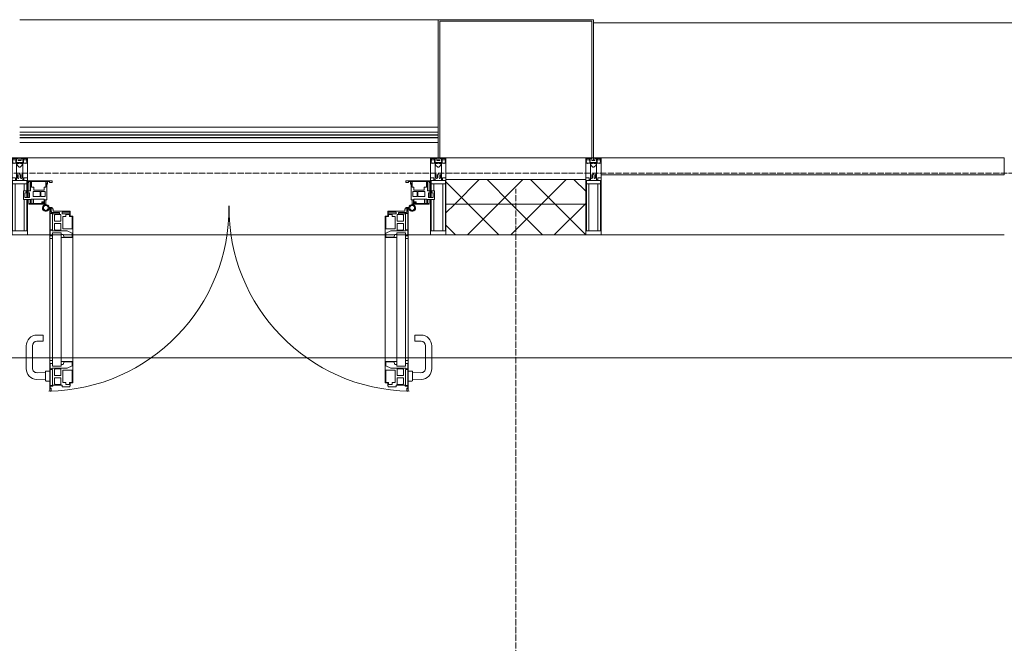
# Model space of a CAD drawing. Header units: millimetres. Extents: x 5617 to 132318, y 7718 to 193536.
# Tile 66 of 81: x 53646 to 56851, y 31570 to 33600. Entities that reach past the tile are written whole.
import ezdxf

# ---------------------------------------------------------------- set-up
doc = ezdxf.new("R2010")
doc.units = ezdxf.units.MM
doc.linetypes.add('ADSK_Линия сетки', pattern=[25, 20, -2.5, 0, -2.5])
doc.linetypes.add('Линия сетки', pattern=[25, 20, -2.5, 0, -2.5])
for name, color, linetype, lineweight in [('Двери', 7, 'Continuous', 18), ('Импосты витража', 7, 'Continuous', 18), ('Колонны', 7, 'Continuous', 18), ('Ограждение', 7, 'Continuous', 18), ('Оси', 7, 'Continuous', 9), ('Панели витража', 7, 'Continuous', 18), ('Перекрытия', 7, 'Continuous', 18), ('Поручни', 7, 'Continuous', 18), ('Стены разрез', 7, 'Continuous', 40), ('Стены штриховка', 7, 'Continuous', 40), ('Элементы узлов', 7, 'Continuous', 18)]:
    doc.layers.add(name, color=color, linetype=linetype, lineweight=lineweight)
pattern_1 = [(45, (0, 0), (-70.71068, 70.71068), []), (135, (0, 0), (-70.71068, -70.71068), [])]

# ---------------------------------------------------------------- blocks, each defined once
blk = doc.blocks.new('135_SLK_K4_AR_rvt-1-МКСС_К4_L13_45_000_')
at = {"layer": 'Перекрытия', "color": 253, "true_color": 0xaaaaaa}
blk.add_line((124100, 32500), (120650, 32500), dxfattribs=at)
blk = doc.blocks.new('System Panel - A_PAN_Glass-7513884-МКСС_К4_L13_45_000_')
at = {"layer": 'Панели витража', "color": 253, "lineweight": 5, "true_color": 0xaaaaaa}
for p, q in [((656.25, 0), (-656.25, 0)), ((-656.25, 0), (-656.25, -55)), ((656.25, -55), (656.25, 0)), ((-656.25, -55), (656.25, -55))]:
    blk.add_line(p, q, dxfattribs=at)
blk = doc.blocks.new('Rectangular Mullion - R_StandardFrame_50Wx250H-V86-МКСС_К4_L13_45_000_')
at = {"layer": 'Импосты витража', "color": 253, "lineweight": 5, "true_color": 0xaaaaaa}
blk.add_line((127540, 32900), (126227.5, 32900), dxfattribs=at)
blk = doc.blocks.new('Rectangular Mullion - 50Wx250H-V62-МКСС_К4_L13_45_000_')
at = {"layer": 'Элементы узлов', "color": 253, "lineweight": 5, "true_color": 0xaaaaaa}
for p, q in [((-25, 135.1), (-25, 250)), ((-25, 250), (0, 250)), ((-23, 237.3), (0, 237.3)), ((-23, 237.3), (-23, 135.1)), ((-14.9, 135.1), (-14.9, 237.3)), ((25, 250), (0, 250)), ((23, 237.3), (0, 237.3)), ((14.9, 84), (14.9, 237.3)), ((23, 237.3), (23, 73.6)), ((25, 65.2), (25, 250)), ((-25, 113.4), (-25, 128.4)), ((-23, 128.4), (-23, 113.4)), ((-25, 65.2), (-25, 110.1)), ((-23, 110.1), (-23, 73.6)), ((-14.9, 84), (-14.9, 106.6)), ((-14, 65.2), (-25, 65.2)), ((0, 84), (-23, 84)), ((-0.5, 73.6), (-23, 73.6)), ((-14, 71.3), (-14, 65.2)), ((-10, 71.3), (-14, 71.3)), ((-10, 53), (-10, 71.3)), ((-7, 65.2), (-5.9, 67.3)), ((-7, 65.2), (-7, 54.7)), ((-4.1, 67.3), (-5.9, 67.3)), ((-4.1, 67.3), (-2.9, 65.1)), ((-2.9, 65.1), (-2.9, 54.6)), ((0, 84), (23, 84)), ((0.5, 73.6), (23, 73.6)), ((4.1, 67.3), (2.9, 65.1)), ((2.9, 65.1), (2.9, 54.6)), ((4.1, 67.3), (5.9, 67.3)), ((7, 65.2), (5.9, 67.3)), ((7, 65.2), (7, 54.7)), ((10, 71.3), (14, 71.3)), ((10, 53), (10, 71.3)), ((14, 71.3), (14, 65.2)), ((14, 65.2), (25, 65.2)), ((-8.7, 53), (-10, 53)), ((-10, 53), (-10, 17)), ((-8.7, 53), (-7, 54.7)), ((-1.3, 53), (-2.9, 54.6)), ((0, 53), (-1.3, 53)), ((0, 53), (1.3, 53)), ((1.3, 53), (2.9, 54.6)), ((8.7, 53), (7, 54.7)), ((8.7, 53), (10, 53)), ((10, 53), (10, 17)), ((-23.8, 14.6), (-25, 14.2)), ((-25, 0), (-25, 14.2)), ((-22.3, 17), (-23.8, 17)), ((-23.8, 17), (-23.8, 14.6)), ((-22.5, 10.6), (-23.8, 14.6)), ((-22.5, 10.6), (-23.7, 9.9)), ((-23.7, 1.3), (-23.7, 9.9)), ((-23.7, 1.3), (-11.8, 1.3)), ((-23.2, 10.2), (-22.5, 8)), ((-22.5, 8), (-22.5, 4.5)), ((-21.3, 4.5), (-22.5, 4.5)), ((-22.3, 17), (-22.3, 16)), ((-22.3, 16), (-21.3, 16)), ((-19, 17.6), (-21.3, 16)), ((-21.3, 4.5), (-21.3, 6.5)), ((-21.3, 6.5), (-14.2, 6.5)), ((-18.4, 16.6), (-19, 17.6)), ((-7.4, 16.6), (-18.4, 16.6)), ((-14.2, 6.5), (-14.2, 4.5)), ((-13.2, 4.5), (-14.2, 4.5)), ((-13.2, 4.5), (-12.2, 7.2)), ((-12.7, 7.6), (-11.3, 11.4)), ((-12.7, 7.6), (-11.8, 6.9)), ((-12.2, 9), (-12.2, 14.8)), ((-12.2, 14.8), (0, 14.8)), ((-11.8, 1.3), (-11.8, 6.9)), ((-10.5, 11.2), (-11.3, 11.4)), ((-10.5, 1.5), (-10.5, 11.2)), ((-4.8, 1.5), (-10.5, 1.5)), ((-10, 17), (-7.5, 17)), ((-8.5, 23), (-1.5, 30)), ((-8.5, 18.5), (-8.5, 23)), ((-7.5, 18.5), (-8.5, 18.5)), ((-7.5, 17), (-7.5, 18.5)), ((-7.4, 18), (-7.4, 16.6)), ((-2.6, 18), (-7.4, 18)), ((0, 8), (-4.8, 8)), ((-4.8, 1.5), (-4.8, 8)), ((-2.6, 18), (-2.6, 16.8)), ((-2.6, 16.8), (0, 16.8)), ((-1.5, 30), (0, 30)), ((1.5, 30), (0, 30)), ((2.6, 16.8), (0, 16.8)), ((0, 14.8), (0, 16.8)), ((0, 14.8), (0, 16.8)), ((12.2, 14.8), (0, 14.8)), ((0, 0), (0, 8)), ((0, 8), (4.8, 8)), ((0, 0), (0, 8)), ((8.5, 23), (1.5, 30)), ((2.6, 18), (2.6, 16.8)), ((2.6, 18), (7.4, 18)), ((4.8, 1.5), (4.8, 8)), ((4.8, 1.5), (10.5, 1.5)), ((7.4, 18), (7.4, 16.6)), ((7.4, 16.6), (18.4, 16.6)), ((7.5, 18.5), (8.5, 18.5)), ((7.5, 17), (7.5, 18.5)), ((10, 17), (7.5, 17)), ((8.5, 18.5), (8.5, 23)), ((10.5, 11.2), (11.3, 11.4)), ((10.5, 1.5), (10.5, 11.2)), ((12.7, 7.6), (11.3, 11.4)), ((12.7, 7.6), (11.8, 6.9)), ((11.8, 1.3), (11.8, 6.9)), ((23.7, 1.3), (11.8, 1.3)), ((12.2, 9), (12.2, 14.8)), ((13.2, 4.5), (12.2, 7.2)), ((13.2, 4.5), (14.2, 4.5)), ((21.3, 6.5), (14.2, 6.5)), ((14.2, 6.5), (14.2, 4.5)), ((18.4, 16.6), (19, 17.6)), ((19, 17.6), (21.3, 16)), ((22.3, 16), (21.3, 16)), ((21.3, 4.5), (21.3, 6.5)), ((21.3, 4.5), (22.5, 4.5)), ((22.3, 17), (22.3, 16)), ((22.3, 17), (23.8, 17)), ((22.5, 10.6), (23.8, 14.6)), ((22.5, 10.6), (23.7, 9.9)), ((23.2, 10.2), (22.5, 8)), ((22.5, 8), (22.5, 4.5)), ((23.7, 1.3), (23.7, 9.9)), ((23.8, 17), (23.8, 14.6)), ((23.8, 14.6), (25, 14.2)), ((25, 0), (25, 14.2)), ((-25, 0), (0, 0)), ((25, 0), (0, 0))]:
    blk.add_line(p, q, dxfattribs=at)
for centre, start, end in [((-0.5, 73.1), 360, 90), ((0.5, 73.1), 90, 180)]:
    blk.add_arc(centre, 0.5, start, end, dxfattribs=at)
blk = doc.blocks.new('Rectangular Mullion - R_StandardFrame_50Wx250H-V81-МКСС_К4_L13_45_000_')
at = {"layer": 'Импосты витража', "color": 253, "lineweight": 5, "true_color": 0xaaaaaa}
for p, q in [((-25, 135.1), (-25, 250)), ((-25, 250), (25, 250)), ((25, 250), (25, 0)), ((-25, 113.4), (-25, 128.4)), ((-25, 0), (-25, 110.1)), ((0, 0), (-25, 0)), ((25, 0), (5, 0))]:
    blk.add_line(p, q, dxfattribs=at)
blk = doc.blocks.new('Rectangular Mullion - 50Wx250H-2623690-МКСС_К4_L13_45_000_')
at = {"layer": 'Элементы узлов', "color": 253, "lineweight": 5, "true_color": 0xaaaaaa}
for p, q in [((-25, 65.2), (-25, 250)), ((-25, 250), (0, 250)), ((-23, 237.3), (0, 237.3)), ((-23, 237.3), (-23, 73.6)), ((-14.9, 84), (-14.9, 237.3)), ((25, 250), (0, 250)), ((23, 237.3), (0, 237.3)), ((14.9, 84), (14.9, 237.3)), ((23, 237.3), (23, 73.6)), ((25, 65.2), (25, 250)), ((-14, 65.2), (-25, 65.2)), ((0, 84), (-23, 84)), ((-0.5, 73.6), (-23, 73.6)), ((-14, 71.3), (-14, 65.2)), ((-10, 71.3), (-14, 71.3)), ((-10, 53), (-10, 71.3)), ((-7, 65.2), (-5.9, 67.3)), ((-7, 65.2), (-7, 54.7)), ((-4.1, 67.3), (-5.9, 67.3)), ((-4.1, 67.3), (-2.9, 65.1)), ((-2.9, 65.1), (-2.9, 54.6)), ((0, 84), (23, 84)), ((0.5, 73.6), (23, 73.6)), ((4.1, 67.3), (2.9, 65.1)), ((2.9, 65.1), (2.9, 54.6)), ((4.1, 67.3), (5.9, 67.3)), ((7, 65.2), (5.9, 67.3)), ((7, 65.2), (7, 54.7)), ((10, 71.3), (14, 71.3)), ((10, 53), (10, 71.3)), ((14, 71.3), (14, 65.2)), ((14, 65.2), (25, 65.2)), ((-8.7, 53), (-10, 53)), ((-10, 53), (-10, 17)), ((-8.7, 53), (-7, 54.7)), ((-1.3, 53), (-2.9, 54.6)), ((0, 53), (-1.3, 53)), ((0, 53), (1.3, 53)), ((1.3, 53), (2.9, 54.6)), ((8.7, 53), (7, 54.7)), ((8.7, 53), (10, 53)), ((10, 53), (10, 17)), ((-23.8, 14.6), (-25, 14.2)), ((-25, 0), (-25, 14.2)), ((-22.3, 17), (-23.8, 17)), ((-23.8, 17), (-23.8, 14.6)), ((-22.5, 10.6), (-23.8, 14.6)), ((-22.5, 10.6), (-23.7, 9.9)), ((-23.7, 1.3), (-23.7, 9.9)), ((-23.7, 1.3), (-11.8, 1.3)), ((-23.2, 10.2), (-22.5, 8)), ((-22.5, 8), (-22.5, 4.5)), ((-21.3, 4.5), (-22.5, 4.5)), ((-22.3, 17), (-22.3, 16)), ((-22.3, 16), (-21.3, 16)), ((-19, 17.6), (-21.3, 16)), ((-21.3, 4.5), (-21.3, 6.5)), ((-21.3, 6.5), (-14.2, 6.5)), ((-18.4, 16.6), (-19, 17.6)), ((-7.4, 16.6), (-18.4, 16.6)), ((-14.2, 6.5), (-14.2, 4.5)), ((-13.2, 4.5), (-14.2, 4.5)), ((-13.2, 4.5), (-12.2, 7.2)), ((-12.7, 7.6), (-11.3, 11.4)), ((-12.7, 7.6), (-11.8, 6.9)), ((-12.2, 9), (-12.2, 14.8)), ((-12.2, 14.8), (0, 14.8)), ((-11.8, 1.3), (-11.8, 6.9)), ((-10.5, 11.2), (-11.3, 11.4)), ((-10.5, 1.5), (-10.5, 11.2)), ((-4.8, 1.5), (-10.5, 1.5)), ((-10, 17), (-7.5, 17)), ((-8.5, 23), (-1.5, 30)), ((-8.5, 18.5), (-8.5, 23)), ((-7.5, 18.5), (-8.5, 18.5)), ((-7.5, 17), (-7.5, 18.5)), ((-7.4, 18), (-7.4, 16.6)), ((-2.6, 18), (-7.4, 18)), ((0, 8), (-4.8, 8)), ((-4.8, 1.5), (-4.8, 8)), ((-2.6, 18), (-2.6, 16.8)), ((-2.6, 16.8), (0, 16.8)), ((-1.5, 30), (0, 30)), ((1.5, 30), (0, 30)), ((2.6, 16.8), (0, 16.8)), ((0, 14.8), (0, 16.8)), ((0, 14.8), (0, 16.8)), ((12.2, 14.8), (0, 14.8)), ((0, 0), (0, 8)), ((0, 8), (4.8, 8)), ((0, 0), (0, 8)), ((8.5, 23), (1.5, 30)), ((2.6, 18), (2.6, 16.8)), ((2.6, 18), (7.4, 18)), ((4.8, 1.5), (4.8, 8)), ((4.8, 1.5), (10.5, 1.5)), ((7.4, 18), (7.4, 16.6)), ((7.4, 16.6), (18.4, 16.6)), ((7.5, 18.5), (8.5, 18.5)), ((7.5, 17), (7.5, 18.5)), ((10, 17), (7.5, 17)), ((8.5, 18.5), (8.5, 23)), ((10.5, 11.2), (11.3, 11.4)), ((10.5, 1.5), (10.5, 11.2)), ((12.7, 7.6), (11.3, 11.4)), ((12.7, 7.6), (11.8, 6.9)), ((11.8, 1.3), (11.8, 6.9)), ((23.7, 1.3), (11.8, 1.3)), ((12.2, 9), (12.2, 14.8)), ((13.2, 4.5), (12.2, 7.2)), ((13.2, 4.5), (14.2, 4.5)), ((21.3, 6.5), (14.2, 6.5)), ((14.2, 6.5), (14.2, 4.5)), ((18.4, 16.6), (19, 17.6)), ((19, 17.6), (21.3, 16)), ((22.3, 16), (21.3, 16)), ((21.3, 4.5), (21.3, 6.5)), ((21.3, 4.5), (22.5, 4.5)), ((22.3, 17), (22.3, 16)), ((22.3, 17), (23.8, 17)), ((22.5, 10.6), (23.8, 14.6)), ((22.5, 10.6), (23.7, 9.9)), ((23.2, 10.2), (22.5, 8)), ((22.5, 8), (22.5, 4.5)), ((23.7, 1.3), (23.7, 9.9)), ((23.8, 17), (23.8, 14.6)), ((23.8, 14.6), (25, 14.2)), ((25, 0), (25, 14.2)), ((-25, 0), (0, 0)), ((25, 0), (0, 0))]:
    blk.add_line(p, q, dxfattribs=at)
for centre, start, end in [((-0.5, 73.1), 360, 90), ((0.5, 73.1), 90, 180)]:
    blk.add_arc(centre, 0.5, start, end, dxfattribs=at)
blk = doc.blocks.new('Rectangular Mullion - R_StandardFrame_50Wx250H-7512947-МКСС_К4_L13_45_000_')
at = {"layer": 'Импосты витража', "color": 253, "lineweight": 5, "true_color": 0xaaaaaa}
for p, q in [((-25, 0), (-25, 250)), ((-25, 250), (25, 250)), ((25, 250), (25, 0)), ((-5, 0), (-25, 0)), ((25, 0), (0, 0))]:
    blk.add_line(p, q, dxfattribs=at)
blk = doc.blocks.new('A_PAN_ALU_Door_Double - EXT_1_Double_EQ 6_3-7514601-МКСС_К4_L13_45_000_')
at = {"layer": 'Двери', "color": 253, "lineweight": 5, "true_color": 0xaaaaaa}
for p, q in [((-583.7, 659.3), (-583.7, 758.9)), ((-583.7, 758.9), (-578.6, 758.9)), ((-583.7, 659.3), (-583.7, 758.9)), ((-583.7, 758.9), (-578.6, 758.9)), ((-581.6, 750.3), (-581.6, 742.3)), ((-579.8, 750.3), (-581.6, 750.3)), ((-581.6, 750.3), (-581.6, 742.3)), ((-579.8, 750.3), (-581.6, 750.3)), ((-581.6, 742.3), (-572.9, 742.3)), ((-581.6, 742.3), (-572.9, 742.3)), ((-581.6, 740.6), (-581.6, 688.2)), ((-574.6, 740.6), (-581.6, 740.6)), ((-581.6, 740.6), (-581.6, 688.2)), ((-574.6, 740.6), (-581.6, 740.6)), ((-579.8, 748.9), (-579.8, 750.3)), ((-579.8, 748.9), (-579.8, 750.3)), ((-578.6, 748.9), (-579.8, 748.9)), ((-578.6, 748.9), (-579.8, 748.9)), ((-578.6, 758.9), (-578.6, 748.9)), ((-578.6, 758.9), (-578.6, 748.9)), ((-574.6, 688.2), (-574.6, 740.6)), ((-574.6, 688.2), (-574.6, 740.6)), ((-572.9, 742.3), (-572.9, 739.3)), ((-572.9, 742.3), (-572.9, 739.3)), ((-572.9, 739.3), (-543.6, 739.3)), ((-572.9, 739.3), (-543.6, 739.3)), ((-566.1, 737.5), (-567.6, 734.8)), ((-566.1, 737.5), (-567.6, 734.8)), ((-547.7, 737.5), (-566.1, 737.5)), ((-547.7, 737.5), (-566.1, 737.5)), ((-547.7, 715.8), (-547.7, 737.5)), ((-547.7, 715.8), (-547.7, 737.5)), ((-543.6, 744.8), (-518.6, 744.8)), ((-543.6, 739.3), (-543.6, 744.8)), ((-543.6, 744.8), (-518.6, 744.8)), ((-543.6, 739.3), (-543.6, 744.8)), ((-518.6, 744.8), (-518.6, 741.8)), ((-518.6, 744.8), (-518.6, 741.8)), ((-518.6, 741.8), (-517.1, 741.8)), ((-518.6, 741.8), (-517.1, 741.8)), ((-517.1, 741.8), (-517.1, 732.3)), ((-517.1, 741.8), (-517.1, 732.3)), ((518.6, 741.8), (517.1, 741.8)), ((517.1, 741.8), (517.1, 732.3)), ((518.6, 741.8), (517.1, 741.8)), ((517.1, 741.8), (517.1, 732.3)), ((543.6, 744.8), (518.6, 744.8)), ((518.6, 744.8), (518.6, 741.8)), ((543.6, 744.8), (518.6, 744.8)), ((518.6, 744.8), (518.6, 741.8)), ((543.6, 739.3), (543.6, 744.8)), ((543.6, 739.3), (543.6, 744.8)), ((572.9, 739.3), (543.6, 739.3)), ((572.9, 739.3), (543.6, 739.3)), ((547.7, 715.8), (547.7, 737.5)), ((547.7, 737.5), (566.1, 737.5)), ((547.7, 715.8), (547.7, 737.5)), ((547.7, 737.5), (566.1, 737.5)), ((566.1, 737.5), (567.6, 734.8)), ((566.1, 737.5), (567.6, 734.8)), ((581.6, 742.3), (572.9, 742.3)), ((572.9, 742.3), (572.9, 739.3)), ((581.6, 742.3), (572.9, 742.3)), ((572.9, 742.3), (572.9, 739.3)), ((574.6, 688.2), (574.6, 740.6)), ((574.6, 740.6), (581.6, 740.6)), ((574.6, 688.2), (574.6, 740.6)), ((574.6, 740.6), (581.6, 740.6)), ((583.7, 758.9), (578.6, 758.9)), ((578.6, 758.9), (578.6, 748.9)), ((583.7, 758.9), (578.6, 758.9)), ((578.6, 758.9), (578.6, 748.9)), ((578.6, 748.9), (579.8, 748.9)), ((578.6, 748.9), (579.8, 748.9)), ((579.8, 748.9), (579.8, 750.3)), ((579.8, 750.3), (581.6, 750.3)), ((579.8, 748.9), (579.8, 750.3)), ((579.8, 750.3), (581.6, 750.3)), ((581.6, 750.3), (581.6, 742.3)), ((581.6, 750.3), (581.6, 742.3)), ((581.6, 740.6), (581.6, 688.2)), ((581.6, 740.6), (581.6, 688.2)), ((583.7, 659.3), (583.7, 758.9)), ((583.7, 659.3), (583.7, 758.9)), ((-567.6, 734.8), (-567.6, 715.8)), ((-567.6, 734.8), (-567.6, 715.8)), ((-567.6, 715.8), (-547.7, 715.8)), ((-567.6, 715.8), (-547.7, 715.8)), ((-567.6, 708), (-567.6, 688.9)), ((-547.7, 708), (-567.6, 708)), ((-567.6, 708), (-567.6, 688.9)), ((-547.7, 708), (-567.6, 708)), ((-547.7, 686.3), (-547.7, 708)), ((-547.7, 686.3), (-547.7, 708)), ((-541.3, 730.5), (-541.3, 691)), ((-531.2, 730.5), (-541.3, 730.5)), ((-541.3, 730.5), (-541.3, 691)), ((-531.2, 730.5), (-541.3, 730.5)), ((-531.2, 737.1), (-531.2, 730.5)), ((-518.8, 737.1), (-531.2, 737.1)), ((-531.2, 737.1), (-531.2, 730.5)), ((-518.8, 737.1), (-531.2, 737.1)), ((-518.8, 730.6), (-518.8, 737.1)), ((-518.8, 730.6), (-518.8, 737.1)), ((-510.6, 730.6), (-518.8, 730.6)), ((-510.6, 730.6), (-518.8, 730.6)), ((-517.1, 732.3), (-508.2, 732.3)), ((-517.1, 732.3), (-508.2, 732.3)), ((-510.6, 691), (-510.6, 730.6)), ((-510.6, 691), (-510.6, 730.6)), ((-508.2, 732.3), (-508.2, 662.3)), ((-508.2, 732.3), (-508.2, 662.3)), ((517.1, 732.3), (508.2, 732.3)), ((508.2, 732.3), (508.2, 662.3)), ((517.1, 732.3), (508.2, 732.3)), ((508.2, 732.3), (508.2, 662.3)), ((510.6, 691), (510.6, 730.6)), ((510.6, 730.6), (518.8, 730.6)), ((510.6, 691), (510.6, 730.6)), ((510.6, 730.6), (518.8, 730.6)), ((518.8, 730.6), (518.8, 737.1)), ((518.8, 737.1), (531.2, 737.1)), ((518.8, 730.6), (518.8, 737.1)), ((518.8, 737.1), (531.2, 737.1)), ((531.2, 737.1), (531.2, 730.5)), ((531.2, 737.1), (531.2, 730.5)), ((531.2, 730.5), (541.3, 730.5)), ((531.2, 730.5), (541.3, 730.5)), ((541.3, 730.5), (541.3, 691)), ((541.3, 730.5), (541.3, 691)), ((567.6, 715.8), (547.7, 715.8)), ((567.6, 715.8), (547.7, 715.8)), ((547.7, 708), (567.6, 708)), ((547.7, 686.3), (547.7, 708)), ((547.7, 708), (567.6, 708)), ((547.7, 686.3), (547.7, 708)), ((567.6, 734.8), (567.6, 715.8)), ((567.6, 734.8), (567.6, 715.8)), ((567.6, 708), (567.6, 688.9)), ((567.6, 708), (567.6, 688.9)), ((-583.7, 244.2), (-583.7, 677.3)), ((-581.6, 688.2), (-574.6, 688.2)), ((-581.6, 688.2), (-574.6, 688.2)), ((-581.6, 686.5), (-581.6, 668.4)), ((-575.4, 686.5), (-581.6, 686.5)), ((-581.6, 686.5), (-581.6, 668.4)), ((-575.4, 686.5), (-581.6, 686.5)), ((-575.4, 684.5), (-575.4, 686.5)), ((-575.4, 684.5), (-575.4, 686.5)), ((-526.4, 684.5), (-575.4, 684.5)), ((-526.4, 684.5), (-575.4, 684.5)), ((-574.6, 677.3), (-546, 677.3)), ((-574.6, 244.2), (-574.6, 677.3)), ((-567.6, 688.9), (-566.1, 686.3)), ((-567.6, 688.9), (-566.1, 686.3)), ((-566.1, 686.3), (-547.7, 686.3)), ((-566.1, 686.3), (-547.7, 686.3)), ((-546, 677.3), (-546, 244.2)), ((-541.3, 691), (-510.6, 691)), ((-541.3, 691), (-510.6, 691)), ((-510.6, 676.8), (-526.4, 684.5)), ((-510.6, 676.8), (-526.4, 684.5)), ((-510.6, 663.8), (-510.6, 676.8)), ((-510.6, 663.8), (-510.6, 676.8)), ((541.3, 691), (510.6, 691)), ((541.3, 691), (510.6, 691)), ((510.6, 676.8), (526.4, 684.5)), ((510.6, 676.8), (526.4, 684.5)), ((510.6, 663.8), (510.6, 676.8)), ((510.6, 663.8), (510.6, 676.8)), ((526.4, 684.5), (575.4, 684.5)), ((526.4, 684.5), (575.4, 684.5)), ((546, 677.3), (546, 244.2)), ((574.6, 677.3), (546, 677.3)), ((566.1, 686.3), (547.7, 686.3)), ((566.1, 686.3), (547.7, 686.3)), ((567.6, 688.9), (566.1, 686.3)), ((567.6, 688.9), (566.1, 686.3)), ((581.6, 688.2), (574.6, 688.2)), ((581.6, 688.2), (574.6, 688.2)), ((574.6, 244.2), (574.6, 677.3)), ((575.4, 684.5), (575.4, 686.5)), ((575.4, 686.5), (581.6, 686.5)), ((575.4, 684.5), (575.4, 686.5)), ((575.4, 686.5), (581.6, 686.5)), ((581.6, 686.5), (581.6, 668.4)), ((581.6, 686.5), (581.6, 668.4)), ((583.7, 244.2), (583.7, 677.3)), ((-574.6, 659.3), (-583.7, 659.3)), ((-574.6, 659.3), (-583.7, 659.3)), ((-581.6, 668.4), (-574.6, 668.4)), ((-581.6, 668.4), (-574.6, 668.4)), ((-574.6, 668.4), (-574.6, 659.3)), ((-574.6, 668.4), (-574.6, 659.3)), ((-546, 672), (-539.3, 672)), ((-546, 662.3), (-546, 672)), ((-546, 672), (-539.3, 672)), ((-546, 662.3), (-546, 672)), ((-508.2, 662.3), (-546, 662.3)), ((-508.2, 662.3), (-546, 662.3)), ((-539.3, 672), (-537.1, 665.9)), ((-539.3, 672), (-537.1, 665.9)), ((-537.1, 665.9), (-537.1, 663.8)), ((-537.1, 665.9), (-537.1, 663.8)), ((-537.1, 663.8), (-510.6, 663.8)), ((-537.1, 663.8), (-510.6, 663.8)), ((-508.2, 662.3), (-508.2, 259.2)), ((508.2, 662.3), (546, 662.3)), ((508.2, 662.3), (546, 662.3)), ((508.2, 662.3), (508.2, 259.2)), ((537.1, 663.8), (510.6, 663.8)), ((537.1, 663.8), (510.6, 663.8)), ((539.3, 672), (537.1, 665.9)), ((539.3, 672), (537.1, 665.9)), ((537.1, 665.9), (537.1, 663.8)), ((537.1, 665.9), (537.1, 663.8)), ((546, 672), (539.3, 672)), ((546, 672), (539.3, 672)), ((546, 662.3), (546, 672)), ((546, 662.3), (546, 672)), ((581.6, 668.4), (574.6, 668.4)), ((574.6, 668.4), (574.6, 659.3)), ((581.6, 668.4), (574.6, 668.4)), ((574.6, 668.4), (574.6, 659.3)), ((574.6, 659.3), (583.7, 659.3)), ((574.6, 659.3), (583.7, 659.3)), ((-583.7, 262.2), (-574.6, 262.2)), ((-583.7, 164.2), (-583.7, 262.2)), ((-574.6, 262.2), (-574.6, 253.1)), ((-546, 259.2), (-508.2, 259.2)), ((-546, 249.6), (-546, 259.2)), ((-537.1, 257.7), (-537.1, 255.7)), ((-510.6, 257.7), (-537.1, 257.7)), ((-510.6, 244.7), (-510.6, 257.7)), ((-508.2, 259.2), (-508.2, 189.3)), ((546, 259.2), (508.2, 259.2)), ((508.2, 259.2), (508.2, 189.3)), ((510.6, 244.7), (510.6, 257.7)), ((510.6, 257.7), (537.1, 257.7)), ((537.1, 257.7), (537.1, 255.7)), ((546, 249.6), (546, 259.2)), ((583.7, 262.2), (574.6, 262.2)), ((574.6, 262.2), (574.6, 253.1)), ((583.7, 164.2), (583.7, 262.2)), ((-581.6, 253.1), (-581.6, 235.1)), ((-574.6, 253.1), (-581.6, 253.1)), ((-581.6, 235.1), (-575.4, 235.1)), ((-581.6, 233.4), (-581.6, 180.9)), ((-574.6, 233.4), (-581.6, 233.4)), ((-575.4, 237), (-526.4, 237)), ((-575.4, 235.1), (-575.4, 237)), ((-574.6, 244.2), (-546, 244.2)), ((-574.6, 180.9), (-574.6, 233.4)), ((-566.1, 235.3), (-567.6, 232.6)), ((-567.6, 232.6), (-567.6, 213.6)), ((-547.7, 235.3), (-566.1, 235.3)), ((-547.7, 213.6), (-547.7, 235.3)), ((-539.3, 249.6), (-546, 249.6)), ((-541.3, 230.6), (-541.3, 191)), ((-510.6, 230.6), (-541.3, 230.6)), ((-537.1, 255.7), (-539.3, 249.6)), ((-526.4, 237), (-510.6, 244.7)), ((-510.6, 191), (-510.6, 230.6)), ((526.4, 237), (510.6, 244.7)), ((510.6, 230.6), (541.3, 230.6)), ((510.6, 191), (510.6, 230.6)), ((575.4, 237), (526.4, 237)), ((537.1, 255.7), (539.3, 249.6)), ((539.3, 249.6), (546, 249.6)), ((541.3, 230.6), (541.3, 191)), ((574.6, 244.2), (546, 244.2)), ((547.7, 213.6), (547.7, 235.3)), ((547.7, 235.3), (566.1, 235.3)), ((566.1, 235.3), (567.6, 232.6)), ((567.6, 232.6), (567.6, 213.6)), ((574.6, 253.1), (581.6, 253.1)), ((574.6, 233.4), (581.6, 233.4)), ((574.6, 180.9), (574.6, 233.4)), ((575.4, 235.1), (575.4, 237)), ((581.6, 235.1), (575.4, 235.1)), ((581.6, 253.1), (581.6, 235.1)), ((581.6, 233.4), (581.6, 180.9)), ((-567.6, 213.6), (-547.7, 213.6)), ((-567.6, 205.7), (-567.6, 186.7)), ((-547.7, 205.7), (-567.6, 205.7)), ((-547.7, 184), (-547.7, 205.7)), ((567.6, 213.6), (547.7, 213.6)), ((547.7, 205.7), (567.6, 205.7)), ((547.7, 184), (547.7, 205.7)), ((567.6, 205.7), (567.6, 186.7)), ((-575.1, 160.7), (-585.4, 160.7)), ((-581.6, 180.9), (-574.6, 180.9)), ((-581.6, 179.2), (-581.6, 164.2)), ((-572.9, 179.2), (-581.6, 179.2)), ((-581.6, 164.2), (-578.6, 164.2)), ((-578.6, 164.2), (-578.6, 174.5)), ((-575.5, 177.5), (-551.3, 177.5)), ((-575.1, 165.6), (-575.1, 160.7)), ((-572.4, 165.6), (-575.1, 165.6)), ((-572.9, 182.2), (-572.9, 179.2)), ((-551.3, 182.2), (-572.9, 182.2)), ((-572.4, 173.3), (-572.4, 165.6)), ((-517.1, 173.3), (-572.4, 173.3)), ((-567.6, 186.7), (-566.1, 184)), ((-566.1, 184), (-547.7, 184)), ((-551.3, 177.5), (-551.3, 182.2)), ((-543.6, 182.2), (-543.6, 176.7)), ((-518.6, 182.2), (-543.6, 182.2)), ((-543.6, 176.7), (-518.6, 176.7)), ((-541.3, 191), (-531.2, 191)), ((-531.2, 191), (-531.2, 184.4)), ((-531.2, 184.4), (-518.8, 184.4)), ((-518.8, 191), (-510.6, 191)), ((-518.8, 184.4), (-518.8, 191)), ((-518.6, 176.7), (-518.6, 182.2)), ((-517.1, 189.3), (-517.1, 173.3)), ((-508.2, 189.3), (-517.1, 189.3)), ((508.2, 189.3), (517.1, 189.3)), ((518.8, 191), (510.6, 191)), ((517.1, 189.3), (517.1, 173.3)), ((517.1, 173.3), (572.4, 173.3)), ((518.6, 182.2), (543.6, 182.2)), ((518.6, 176.7), (518.6, 182.2)), ((543.6, 176.7), (518.6, 176.7)), ((518.8, 184.4), (518.8, 191)), ((531.2, 184.4), (518.8, 184.4)), ((541.3, 191), (531.2, 191)), ((531.2, 191), (531.2, 184.4)), ((543.6, 182.2), (543.6, 176.7)), ((566.1, 184), (547.7, 184)), ((551.3, 177.5), (551.3, 182.2)), ((551.3, 182.2), (572.9, 182.2)), ((575.5, 177.5), (551.3, 177.5)), ((567.6, 186.7), (566.1, 184)), ((572.4, 173.3), (572.4, 165.6)), ((572.4, 165.6), (575.1, 165.6)), ((572.9, 182.2), (572.9, 179.2)), ((572.9, 179.2), (581.6, 179.2)), ((581.6, 180.9), (574.6, 180.9)), ((575.1, 165.6), (575.1, 160.7)), ((575.1, 160.7), (585.4, 160.7)), ((578.6, 164.2), (578.6, 174.5)), ((581.6, 164.2), (578.6, 164.2)), ((581.6, 179.2), (581.6, 164.2))]:
    blk.add_line(p, q, dxfattribs=at)
at = {"layer": 'Двери', "lineweight": 5}
for p, q in [((-597.6, 721.7), (-626.4, 720.7)), ((-597.6, 723.5), (-597.6, 696)), ((-583.6, 726), (-595.1, 726)), ((583.6, 726), (595.1, 726)), ((597.6, 723.5), (597.6, 696)), ((597.6, 721.7), (626.4, 720.7)), ((-660.1, 685.7), (-660.1, 611.5)), ((-640.1, 611.5), (-640.1, 683.8)), ((-624.5, 698.8), (-597.6, 697.7)), ((-595.1, 693.5), (-583.6, 693.5)), ((595.1, 693.5), (583.6, 693.5)), ((624.5, 698.8), (597.6, 697.7)), ((640.1, 611.5), (640.1, 683.8)), ((660.1, 685.7), (660.1, 611.5)), ((-605.1, 596.5), (-625.1, 596.5)), ((-605.1, 576.5), (-605.1, 596.5)), ((605.1, 576.5), (605.1, 596.5)), ((605.1, 596.5), (625.1, 596.5)), ((-625.1, 576.5), (-605.1, 576.5)), ((625.1, 576.5), (605.1, 576.5))]:
    blk.add_line(p, q, dxfattribs=at)
at = {"layer": 'Двери', "color": 254, "lineweight": 5, "true_color": 0xd4d4d4}
for centre, start, end in [((-596.2, 162.6), 359.296, 89.0613), ((596.2, 162.6), 90.9387, 180.704)]:
    blk.add_arc(centre, 596.2, start, end, dxfattribs=at)
at = {"layer": 'Двери', "lineweight": 5}
for centre, radius, start, end in [((-625.1, 685.7), 35, 92.1945, 180), ((-595.1, 723.5), 2.5, 90, 180), ((595.1, 723.5), 2.5, 360, 90), ((625.1, 685.7), 35, 360, 87.8055), ((-625.1, 683.8), 15, 87.8056, 180), ((-595.1, 696), 2.5, 180, 270), ((595.1, 696), 2.5, 270, 360), ((625.1, 683.8), 15, 0, 92.1944), ((-625.1, 611.5), 35, 180, 270), ((-625.1, 611.5), 15, 180, 270), ((625.1, 611.5), 35, 270, 360), ((625.1, 611.5), 15, 270, 360)]:
    blk.add_arc(centre, radius, start, end, dxfattribs=at)
at = {"layer": 'Двери', "color": 253, "lineweight": 5, "true_color": 0xaaaaaa}
for centre, radius, start, end in [((-596.2, 162.7), 11, 16.047, 350.0284), ((-596.2, 162.6), 8, 90, 270), ((-596.2, 162.6), 8, 270, 90), ((-583.7, 166.3), 2.03, 196.0721, 270), ((-575.5, 174.5), 3, 90, 180), ((575.5, 174.5), 3, 360, 90), ((583.7, 166.3), 2.03, 270, 343.9279), ((596.2, 162.7), 11, 189.9716, 163.953), ((596.2, 162.6), 8, 90, 270), ((596.2, 162.6), 8, 270, 90)]:
    blk.add_arc(centre, radius, start, end, dxfattribs=at)
at = {"layer": 'Панели витража', "color": 253, "lineweight": 5, "true_color": 0xaaaaaa}
for p, q in [((-645.9, 135.1), (-669.2, 135.1)), ((-669.2, 135.1), (-669.2, 106.6)), ((-664.2, 113.4), (-664.2, 128.4)), ((-664.2, 128.4), (-649.2, 128.4)), ((-600.3, 150), (-651.2, 150)), ((-651.2, 150), (-651.2, 148.5)), ((-651.2, 148.5), (-645.9, 148.5)), ((-651.2, 148.5), (-651.2, 135.1)), ((-651.2, 128.4), (-651.2, 113.4)), ((-649.2, 128.4), (-649.2, 113.4)), ((-645.9, 148.5), (-645.9, 135.1)), ((-644.3, 134.5), (-644.3, 148.2)), ((-644.3, 148.2), (-637.3, 148.2)), ((-637.3, 134.5), (-644.3, 134.5)), ((-637.3, 148.2), (-637.3, 134.5)), ((-635.9, 134.2), (-635.9, 148.4)), ((-635.9, 148.4), (-608.9, 148.4)), ((-601.9, 134.2), (-635.9, 134.2)), ((-608.9, 148.4), (-608.9, 142.8)), ((-608.9, 142.8), (-601.9, 142.8)), ((-607.5, 148.7), (-601.5, 148.7)), ((-607.5, 144.4), (-607.5, 148.7)), ((-601.5, 144.4), (-607.5, 144.4)), ((-601.9, 142.8), (-601.9, 134.2)), ((-601.5, 148.7), (-601.5, 144.4)), ((-600.3, 136.5), (-600.3, 150)), ((-596.2, 150), (-600.3, 150)), ((-593.3, 136.5), (-600.3, 136.5)), ((-596.2, 136.5), (-596.2, 150)), ((-593.3, 84.8), (-593.3, 136.5)), ((600.3, 136.5), (593.3, 136.5)), ((593.3, 136.5), (593.3, 84.8)), ((596.2, 150), (596.2, 136.5)), ((600.3, 150), (596.2, 150)), ((651.2, 150), (600.3, 150)), ((600.3, 150), (600.3, 136.5)), ((601.5, 144.4), (601.5, 148.7)), ((601.5, 148.7), (607.5, 148.7)), ((607.5, 144.4), (601.5, 144.4)), ((601.9, 134.2), (601.9, 142.8)), ((601.9, 142.8), (608.9, 142.8)), ((635.9, 134.2), (601.9, 134.2)), ((607.5, 148.7), (607.5, 144.4)), ((608.9, 142.8), (608.9, 148.4)), ((608.9, 148.4), (635.9, 148.4)), ((635.9, 148.4), (635.9, 134.2)), ((637.3, 148.2), (644.3, 148.2)), ((637.3, 134.5), (637.3, 148.2)), ((644.3, 134.5), (637.3, 134.5)), ((644.3, 148.2), (644.3, 134.5)), ((645.9, 135.1), (645.9, 148.5)), ((645.9, 148.5), (651.2, 148.5)), ((669.2, 135.1), (645.9, 135.1)), ((649.2, 128.4), (664.2, 128.4)), ((649.2, 113.4), (649.2, 128.4)), ((651.2, 148.5), (651.2, 150)), ((651.2, 135.1), (651.2, 148.5)), ((651.2, 113.4), (651.2, 128.4)), ((664.2, 128.4), (664.2, 113.4)), ((669.2, 106.6), (669.2, 135.1)), ((-669.2, 106.6), (-660.2, 106.6)), ((-649.2, 113.4), (-664.2, 113.4)), ((-660.2, 106.6), (-660.2, 110.1)), ((-660.2, 110.1), (-653.3, 110.1)), ((-653.3, 110.1), (-653.3, 106.6)), ((-653.3, 106.6), (-646.3, 106.6)), ((-651.2, 106.6), (-651.2, 76.7)), ((-646.3, 106.6), (-646.3, 76.7)), ((-637.8, 108.8), (-637.8, 125)), ((-637.8, 125), (-615.2, 125)), ((-615.2, 108.8), (-637.8, 108.8)), ((-635.3, 95.5), (-635.3, 105)), ((-635.3, 105), (-602.1, 105)), ((-615.2, 125), (-615.2, 108.8)), ((-613, 108.8), (-613, 125)), ((-613, 125), (-598.7, 125)), ((-598.7, 108.8), (-613, 108.8)), ((-602.1, 105), (-602.1, 95.5)), ((-598.7, 125), (-598.7, 108.8)), ((598.7, 125), (613, 125)), ((598.7, 108.8), (598.7, 125)), ((613, 108.8), (598.7, 108.8)), ((602.1, 95.5), (602.1, 105)), ((602.1, 105), (635.3, 105)), ((613, 125), (613, 108.8)), ((615.2, 125), (637.8, 125)), ((615.2, 108.8), (615.2, 125)), ((637.8, 108.8), (615.2, 108.8)), ((635.3, 105), (635.3, 95.5)), ((637.8, 125), (637.8, 108.8)), ((646.3, 76.7), (646.3, 106.6)), ((646.3, 106.6), (653.3, 106.6)), ((664.2, 113.4), (649.2, 113.4)), ((651.2, 76.7), (651.2, 106.6)), ((653.3, 106.6), (653.3, 110.1)), ((653.3, 110.1), (660.2, 110.1)), ((660.2, 110.1), (660.2, 106.6)), ((660.2, 106.6), (669.2, 106.6)), ((-652.8, 79.5), (-654.3, 79.5)), ((-654.3, 79.5), (-654.3, 74.5)), ((-654.3, 74.5), (-575.3, 74.5)), ((-652.8, 76.7), (-652.8, 79.5)), ((-646.3, 76.7), (-652.8, 76.7)), ((-642.4, 76.3), (-642.4, 95.5)), ((-642.4, 95.5), (-635.3, 95.5)), ((-592, 76.3), (-642.4, 76.3)), ((-602.1, 95.5), (-595.8, 95.5)), ((-596.2, 76.2), (-596.2, 95.5)), ((-595.8, 95.5), (-595.8, 89)), ((-595.8, 89), (-595, 88.2)), ((-595, 88.2), (-595, 83.1)), ((-595, 83.1), (-592, 83.1)), ((-590.3, 84.8), (-593.3, 84.8)), ((-592, 83.1), (-592, 76.3)), ((-590.3, 76.5), (-590.3, 84.8)), ((-583.9, 76.5), (-590.3, 76.5)), ((-575.3, 79.5), (-583.9, 79.5)), ((-583.9, 79.5), (-583.9, 76.5)), ((-575.3, 74.5), (-575.3, 79.5)), ((583.9, 79.5), (575.3, 79.5)), ((575.3, 79.5), (575.3, 74.5)), ((575.3, 74.5), (654.3, 74.5)), ((583.9, 76.5), (583.9, 79.5)), ((590.3, 76.5), (583.9, 76.5)), ((593.3, 84.8), (590.3, 84.8)), ((590.3, 84.8), (590.3, 76.5)), ((592, 76.3), (592, 83.1)), ((592, 83.1), (595, 83.1)), ((642.4, 76.3), (592, 76.3)), ((595, 88.2), (595.8, 89)), ((595, 83.1), (595, 88.2)), ((595.8, 89), (595.8, 95.5)), ((595.8, 95.5), (602.1, 95.5)), ((596.2, 95.5), (596.2, 76.2)), ((635.3, 95.5), (642.4, 95.5)), ((642.4, 95.5), (642.4, 76.3)), ((652.8, 76.7), (646.3, 76.7)), ((654.3, 79.5), (652.8, 79.5)), ((652.8, 79.5), (652.8, 76.7)), ((654.3, 74.5), (654.3, 79.5))]:
    blk.add_line(p, q, dxfattribs=at)
blk = doc.blocks.new('Rectangular Mullion - R_StandardFrame_50Wx250H-5816490-МКСС_К4_L13_45_000_')
at = {"layer": 'Импосты витража', "color": 253, "lineweight": 5, "true_color": 0xaaaaaa}
for p, q in [((132872.5, 33150), (131560, 33150)), ((131632.5, 32900), (131560, 32900)), ((131670.3, 32900), (131634.6, 32900)), ((131705.7, 32900), (131677.1, 32900)), ((132724.5, 32900), (131708, 32900)), ((132755.4, 32900), (132726.8, 32900)), ((132797.9, 32900), (132762.2, 32900)), ((132872.5, 32900), (132800, 32900))]:
    blk.add_line(p, q, dxfattribs=at)
blk = doc.blocks.new('Rectangular Mullion - 50Wx250H-V60-МКСС_К4_L13_45_000_')
at = {"layer": 'Элементы узлов', "color": 253, "lineweight": 5, "true_color": 0xaaaaaa}
for p, q in [((-25, 65.2), (-25, 250)), ((-25, 250), (0, 250)), ((-23, 237.3), (0, 237.3)), ((-23, 237.3), (-23, 73.6)), ((-14.9, 84), (-14.9, 237.3)), ((25, 250), (0, 250)), ((23, 237.3), (0, 237.3)), ((14.9, 135.1), (14.9, 237.3)), ((23, 237.3), (23, 135.1)), ((25, 135.1), (25, 250)), ((23, 128.4), (23, 113.4)), ((25, 113.4), (25, 128.4)), ((14.9, 84), (14.9, 106.6)), ((23, 110.1), (23, 73.6)), ((25, 65.2), (25, 110.1)), ((-14, 65.2), (-25, 65.2)), ((0, 84), (-23, 84)), ((-0.5, 73.6), (-23, 73.6)), ((-14, 71.3), (-14, 65.2)), ((-10, 71.3), (-14, 71.3)), ((-10, 53), (-10, 71.3)), ((-7, 65.2), (-5.9, 67.3)), ((-7, 65.2), (-7, 54.7)), ((-4.1, 67.3), (-5.9, 67.3)), ((-4.1, 67.3), (-2.9, 65.1)), ((-2.9, 65.1), (-2.9, 54.6)), ((0, 84), (23, 84)), ((0.5, 73.6), (23, 73.6)), ((4.1, 67.3), (2.9, 65.1)), ((2.9, 65.1), (2.9, 54.6)), ((4.1, 67.3), (5.9, 67.3)), ((7, 65.2), (5.9, 67.3)), ((7, 65.2), (7, 54.7)), ((10, 71.3), (14, 71.3)), ((10, 53), (10, 71.3)), ((14, 71.3), (14, 65.2)), ((14, 65.2), (25, 65.2)), ((-8.7, 53), (-10, 53)), ((-10, 53), (-10, 17)), ((-8.7, 53), (-7, 54.7)), ((-1.3, 53), (-2.9, 54.6)), ((0, 53), (-1.3, 53)), ((0, 53), (1.3, 53)), ((1.3, 53), (2.9, 54.6)), ((8.7, 53), (7, 54.7)), ((8.7, 53), (10, 53)), ((10, 53), (10, 17)), ((-23.8, 14.6), (-25, 14.2)), ((-25, 0), (-25, 14.2)), ((-22.3, 17), (-23.8, 17)), ((-23.8, 17), (-23.8, 14.6)), ((-22.5, 10.6), (-23.8, 14.6)), ((-22.5, 10.6), (-23.7, 9.9)), ((-23.7, 1.3), (-23.7, 9.9)), ((-23.7, 1.3), (-11.8, 1.3)), ((-23.2, 10.2), (-22.5, 8)), ((-22.5, 8), (-22.5, 4.5)), ((-21.3, 4.5), (-22.5, 4.5)), ((-22.3, 17), (-22.3, 16)), ((-22.3, 16), (-21.3, 16)), ((-19, 17.6), (-21.3, 16)), ((-21.3, 4.5), (-21.3, 6.5)), ((-21.3, 6.5), (-14.2, 6.5)), ((-18.4, 16.6), (-19, 17.6)), ((-7.4, 16.6), (-18.4, 16.6)), ((-14.2, 6.5), (-14.2, 4.5)), ((-13.2, 4.5), (-14.2, 4.5)), ((-13.2, 4.5), (-12.2, 7.2)), ((-12.7, 7.6), (-11.3, 11.4)), ((-12.7, 7.6), (-11.8, 6.9)), ((-12.2, 9), (-12.2, 14.8)), ((-12.2, 14.8), (0, 14.8)), ((-11.8, 1.3), (-11.8, 6.9)), ((-10.5, 11.2), (-11.3, 11.4)), ((-10.5, 1.5), (-10.5, 11.2)), ((-4.8, 1.5), (-10.5, 1.5)), ((-10, 17), (-7.5, 17)), ((-8.5, 23), (-1.5, 30)), ((-8.5, 18.5), (-8.5, 23)), ((-7.5, 18.5), (-8.5, 18.5)), ((-7.5, 17), (-7.5, 18.5)), ((-7.4, 18), (-7.4, 16.6)), ((-2.6, 18), (-7.4, 18)), ((0, 8), (-4.8, 8)), ((-4.8, 1.5), (-4.8, 8)), ((-2.6, 18), (-2.6, 16.8)), ((-2.6, 16.8), (0, 16.8)), ((-1.5, 30), (0, 30)), ((1.5, 30), (0, 30)), ((2.6, 16.8), (0, 16.8)), ((0, 14.8), (0, 16.8)), ((0, 14.8), (0, 16.8)), ((12.2, 14.8), (0, 14.8)), ((0, 0), (0, 8)), ((0, 8), (4.8, 8)), ((0, 0), (0, 8)), ((8.5, 23), (1.5, 30)), ((2.6, 18), (2.6, 16.8)), ((2.6, 18), (7.4, 18)), ((4.8, 1.5), (4.8, 8)), ((4.8, 1.5), (10.5, 1.5)), ((7.4, 18), (7.4, 16.6)), ((7.4, 16.6), (18.4, 16.6)), ((7.5, 18.5), (8.5, 18.5)), ((7.5, 17), (7.5, 18.5)), ((10, 17), (7.5, 17)), ((8.5, 18.5), (8.5, 23)), ((10.5, 11.2), (11.3, 11.4)), ((10.5, 1.5), (10.5, 11.2)), ((12.7, 7.6), (11.3, 11.4)), ((12.7, 7.6), (11.8, 6.9)), ((11.8, 1.3), (11.8, 6.9)), ((23.7, 1.3), (11.8, 1.3)), ((12.2, 9), (12.2, 14.8)), ((13.2, 4.5), (12.2, 7.2)), ((13.2, 4.5), (14.2, 4.5)), ((21.3, 6.5), (14.2, 6.5)), ((14.2, 6.5), (14.2, 4.5)), ((18.4, 16.6), (19, 17.6)), ((19, 17.6), (21.3, 16)), ((22.3, 16), (21.3, 16)), ((21.3, 4.5), (21.3, 6.5)), ((21.3, 4.5), (22.5, 4.5)), ((22.3, 17), (22.3, 16)), ((22.3, 17), (23.8, 17)), ((22.5, 10.6), (23.8, 14.6)), ((22.5, 10.6), (23.7, 9.9)), ((23.2, 10.2), (22.5, 8)), ((22.5, 8), (22.5, 4.5)), ((23.7, 1.3), (23.7, 9.9)), ((23.8, 17), (23.8, 14.6)), ((23.8, 14.6), (25, 14.2)), ((25, 0), (25, 14.2)), ((-25, 0), (0, 0)), ((25, 0), (0, 0))]:
    blk.add_line(p, q, dxfattribs=at)
for centre, start, end in [((-0.5, 73.1), 360, 90), ((0.5, 73.1), 90, 180)]:
    blk.add_arc(centre, 0.5, start, end, dxfattribs=at)
blk = doc.blocks.new('Rectangular Mullion - R_StandardFrame_50Wx250H-V84-МКСС_К4_L13_45_000_')
at = {"layer": 'Импосты витража', "color": 253, "lineweight": 5, "true_color": 0xaaaaaa}
for p, q in [((-25, 0), (-25, 250)), ((-25, 250), (25, 250)), ((25, 250), (25, 135.1)), ((25, 128.4), (25, 113.4)), ((25, 110.1), (25, 0)), ((-5, 0), (-25, 0)), ((25, 0), (0, 0))]:
    blk.add_line(p, q, dxfattribs=at)
blk = doc.blocks.new('Ограждение - Ограждение-6013584-МКСС_К4_L13_45_000_')
at = {"layer": 'Поручни', "color": 253, "lineweight": 5, "true_color": 0xaaaaaa}
for p, q in [((39347.5, 17850), (37985, 17850)), ((39347.5, 17834), (37985, 17834)), ((39347.5, 17833.5), (37985, 17833.5)), ((39347.5, 17825.5), (37985, 17825.5)), ((39347.5, 17824.5), (37985, 17824.5)), ((39347.5, 17816.5), (37985, 17816.5)), ((39347.5, 17816), (37985, 17816)), ((37985, 17800), (39347.5, 17800))]:
    blk.add_line(p, q, dxfattribs=at)
blk = doc.blocks.new('A_SLK_PAN_Type1 - Прямой тип панели-6538208-МКСС_К4_L13_45_000_')
at = {"layer": 'Колонны', "lineweight": 5}
for p, q in [((-247.5, 0), (-252.5, 0)), ((-252.5, 0), (-252.5, -450)), ((-247.5, -445), (-247.5, 0)), ((227.5, 0), (-227.5, 0)), ((247.5, 0), (247.5, -445)), ((252.5, 0), (247.5, 0)), ((252.5, -450), (252.5, 0)), ((247.5, -445), (-247.5, -445)), ((-252.5, -450), (252.5, -450))]:
    blk.add_line(p, q, dxfattribs=at)
blk = doc.blocks.new('A_OGR_PAN_Отлив - A_OGR_PAN_Отлив-6265599-МКСС_К4_L13_45_000_')
at = {"layer": 'Колонны', "color": 253, "lineweight": 5, "true_color": 0xaaaaaa}
blk.add_line((681.25, 440), (-681.25, 440), dxfattribs=at)
blk = doc.blocks.new('A_OGR_PAN_Отлив - A_OGR_PAN_Отлив-6265509-МКСС_К4_L13_45_000_')
at = {"layer": 'Колонны', "color": 253, "lineweight": 5, "true_color": 0xaaaaaa}
blk.add_line((681.25, 450), (-681.25, 450), dxfattribs=at)
blk = doc.blocks.new('135_SLK_K4_AR_FCD_rvt-1-МКСС_К4_L13_45_000_')
at = {"layer": 'Стены разрез', "lineweight": 5, "true_color": 0xaaaaaa}
h = blk.add_hatch(dxfattribs=at)
h.set_pattern_fill('FP_4', color=253, style=0, pattern_type=2)
h.set_pattern_definition(pattern_1)
h.paths.add_polyline_path([(122577.5, 33000), (122577.5, 33080), (122122.5, 33080), (122122.5, 33000), (122369.6, 33000)])
h = blk.add_hatch(dxfattribs=at)
h.set_pattern_fill('FP_4', color=253, style=0, pattern_type=2)
h.set_pattern_definition(pattern_1)
h.paths.add_polyline_path([(122577.5, 32900), (122577.5, 33000), (122122.5, 33000), (122122.5, 32900), (122369.6, 32900)])
at = {"layer": 'Стены разрез', "color": 253, "lineweight": 9, "true_color": 0xaaaaaa}
for p, q in [((122577.5, 33080), (122122.5, 33080)), ((122122.5, 33080), (122122.5, 32900)), ((122577.5, 32900), (122577.5, 33080)), ((122122.5, 32900), (122577.5, 32900))]:
    blk.add_line(p, q, dxfattribs=at)
at = {"layer": 'Стены штриховка', "color": 253, "lineweight": 9, "true_color": 0xaaaaaa}
blk.add_line((122577.5, 33000), (122122.5, 33000), dxfattribs=at)
at = {"layer": 'Импосты витража', "color": 253, "lineweight": 5, "true_color": 0xaaaaaa, "extrusion": (0, 0, -1), "rotation": 180}
for name, p in [('Rectangular Mullion - 50Wx250H-V60-МКСС_К4_L13_45_000_', (-120735, 33150)), ('Rectangular Mullion - R_StandardFrame_50Wx250H-V84-МКСС_К4_L13_45_000_', (-120735, 33150)), ('Rectangular Mullion - 50Wx250H-V62-МКСС_К4_L13_45_000_', (-122097.5, 33150)), ('Rectangular Mullion - R_StandardFrame_50Wx250H-V81-МКСС_К4_L13_45_000_', (-122097.5, 33150)), ('Rectangular Mullion - 50Wx250H-2623690-МКСС_К4_L13_45_000_', (-122602.5, 33150)), ('Rectangular Mullion - R_StandardFrame_50Wx250H-7512947-МКСС_К4_L13_45_000_', (-122602.5, 33150))]:
    blk.add_blockref(name, p, dxfattribs=at)
at = {"layer": 'Импосты витража', "color": 253, "lineweight": 5, "true_color": 0xaaaaaa}
for name, p in [('Rectangular Mullion - R_StandardFrame_50Wx250H-5816490-МКСС_К4_L13_45_000_', (-10800, 0)), ('Rectangular Mullion - R_StandardFrame_50Wx250H-V86-МКСС_К4_L13_45_000_', (-3600, 0))]:
    blk.add_blockref(name, p, dxfattribs=at)
at = {"layer": 'Колонны', "color": 253, "lineweight": 5, "true_color": 0xaaaaaa}
for name, p in [('A_OGR_PAN_Отлив - A_OGR_PAN_Отлив-6265509-МКСС_К4_L13_45_000_', (121416.3, 33150)), ('A_OGR_PAN_Отлив - A_OGR_PAN_Отлив-6265599-МКСС_К4_L13_45_000_', (123283.8, 33150))]:
    blk.add_blockref(name, p, dxfattribs=at)
at = {"layer": 'Колонны', "color": 253, "lineweight": 5, "true_color": 0xaaaaaa, "rotation": 180}
blk.add_blockref('A_SLK_PAN_Type1 - Прямой тип панели-6538208-МКСС_К4_L13_45_000_', (122350, 33150), dxfattribs=at)
at = {"layer": 'Ограждение', "color": 253, "lineweight": 5, "true_color": 0xaaaaaa}
blk.add_blockref('Ограждение - Ограждение-6013584-МКСС_К4_L13_45_000_', (82750, 15400), dxfattribs=at)
at = {"layer": 'Панели витража', "color": 253, "lineweight": 5, "true_color": 0xaaaaaa}
blk.add_blockref('System Panel - A_PAN_Glass-7513884-МКСС_К4_L13_45_000_', (123283.8, 33150), dxfattribs=at)
at = {"layer": 'Панели витража', "color": 253, "lineweight": 5, "true_color": 0xaaaaaa, "rotation": 180}
blk.add_blockref('A_PAN_ALU_Door_Double - EXT_1_Double_EQ 6_3-7514601-МКСС_К4_L13_45_000_', (121416.3, 33150), dxfattribs=at)

msp = doc.modelspace()

# ---------------------------------------------------------------- linework, layer by layer
at = {"layer": 'Оси', "linetype": 'ADSK_Линия сетки'}
msp.add_line((69660.8, 33100), (25349.7, 33100), dxfattribs=at)
at = {"layer": 'Оси', "linetype": 'Линия сетки'}
msp.add_line((55260.8, 12025.7), (55260.8, 33050), dxfattribs=at)

# ---------------------------------------------------------------- block references
at = {"lineweight": 5}
for name in ['135_SLK_K4_AR_FCD_rvt-1-МКСС_К4_L13_45_000_', '135_SLK_K4_AR_rvt-1-МКСС_К4_L13_45_000_']:
    msp.add_blockref(name, (-67089.2, 0), dxfattribs=at)

doc.saveas('drawing.dxf')
